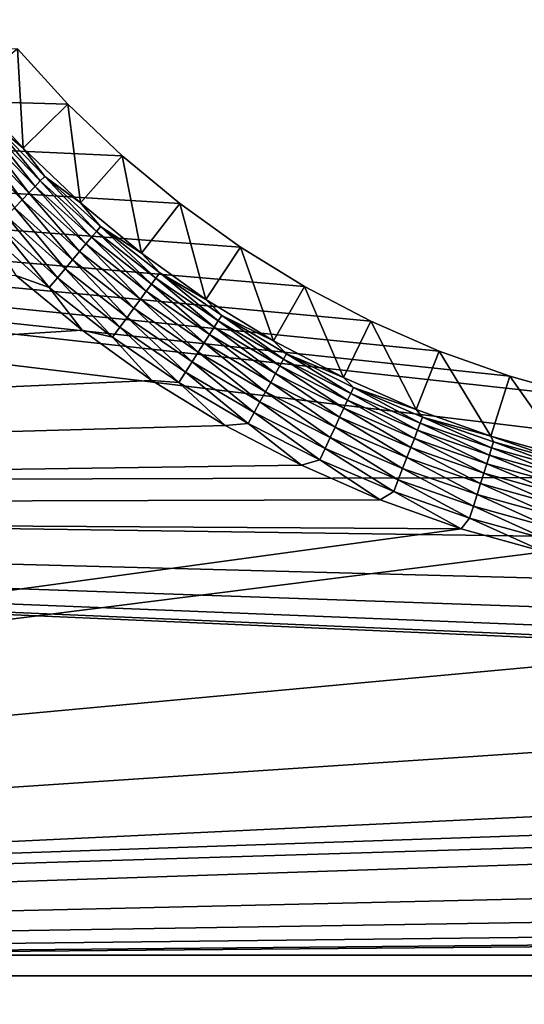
# Model space of a CAD drawing. Extents: x -320 to 320, y -695 to 695.
# Tile 124 of 169: x -157 to -135, y 492 to 535. Entities that reach past the tile are written whole.
import ezdxf

# ---------------------------------------------------------------- set-up
doc = ezdxf.new("R2010")
doc.units = 0
doc.header["$LTSCALE"] = 50.062222
for name, color, linetype in [('1', 7, 'CONTINUOUS'), ('2', 7, 'CONTINUOUS'), ('22', 7, 'CONTINUOUS'), ('74', 7, 'CONTINUOUS')]:
    doc.layers.add(name, color=color, linetype=linetype)

msp = doc.modelspace()

# ---------------------------------------------------------------- linework, layer by layer
at = {"layer": '1', "color": 7, "linetype": 'CONTINUOUS'}
for points in [[(-285.235, 514.648), (-282.369, 535.098), (-117.239, 515.109), (-285.235, 514.648)], [(-117.239, 515.109), (-282.369, 535.098), (-132.591, 518.615), (-117.239, 515.109)], [(-132.591, 518.615), (-282.369, 535.098), (-135.743, 519.499), (-132.591, 518.615)], [(-135.743, 519.499), (-282.369, 535.098), (-138.826, 520.6), (-135.743, 519.499)], [(-138.826, 520.6), (-282.369, 535.098), (-141.824, 521.913), (-138.826, 520.6)], [(-141.824, 521.913), (-282.369, 535.098), (-144.725, 523.432), (-141.824, 521.913)], [(-144.725, 523.432), (-282.369, 535.098), (-147.512, 525.149), (-144.725, 523.432)], [(-147.512, 525.149), (-282.369, 535.098), (-150.173, 527.056), (-147.512, 525.149)], [(-150.173, 527.056), (-282.369, 535.098), (-152.695, 529.143), (-150.173, 527.056)], [(-152.695, 529.143), (-282.369, 535.098), (-155.065, 531.401), (-152.695, 529.143)], [(-155.065, 531.401), (-282.369, 535.098), (-157.273, 533.818), (-155.065, 531.401)], [(-101.794, 512.036), (-285.235, 514.648), (-117.239, 515.109), (-101.794, 512.036)], [(-287.989, 494.182), (-285.235, 514.648), (-23.615, 503.222), (-287.989, 494.182)], [(-23.615, 503.222), (-285.235, 514.648), (-39.337, 504.106), (-23.615, 503.222)], [(-39.337, 504.106), (-285.235, 514.648), (-55.029, 505.43), (-39.337, 504.106)], [(-55.029, 505.43), (-285.235, 514.648), (-70.677, 507.194), (-55.029, 505.43)], [(-70.677, 507.194), (-285.235, 514.648), (-86.27, 509.396), (-70.677, 507.194)], [(-86.27, 509.396), (-285.235, 514.648), (-101.794, 512.036), (-86.27, 509.396)], [(-23.615, 503.222), (-7.874, 502.78), (-287.989, 494.182), (-23.615, 503.222)], [(287.989, 494.182), (-287.989, 494.182), (-7.874, 502.78), (287.989, 494.182)], [(-290.631, 473.702), (-287.989, 494.182), (290.631, 473.702), (-290.631, 473.702)], [(290.631, 473.702), (-287.989, 494.182), (287.989, 494.182), (290.631, 473.702)]]:
    msp.add_3dface(points, dxfattribs=at)
at = {"layer": '2', "color": 7, "linetype": 'CONTINUOUS'}
for points in [[(-157.341, 523.911, 11), (-278.302, 513.696, 11), (-154.444, 521.513, 11), (-157.341, 523.911, 11)], [(-154.444, 521.513, 11), (-278.302, 513.696, 11), (-151.387, 519.322, 11), (-154.444, 521.513, 11)], [(-151.387, 519.322, 11), (-278.302, 513.696, 11), (-148.184, 517.35, 11), (-151.387, 519.322, 11)], [(-148.184, 517.35, 11), (-278.302, 513.696, 11), (-144.853, 515.605, 11), (-148.184, 517.35, 11)], [(-144.853, 515.605, 11), (-278.302, 513.696, 11), (-141.407, 514.097, 11), (-144.853, 515.605, 11)], [(-141.407, 514.097, 11), (-278.302, 513.696, 11), (-137.865, 512.832, 11), (-141.407, 514.097, 11)], [(-278.302, 513.696, 11), (-281.051, 493.268, 11), (-137.865, 512.832, 11), (-278.302, 513.696, 11)], [(-281.051, 493.268, 11), (-134.244, 511.816, 11), (-137.865, 512.832, 11), (-281.051, 493.268, 11)], [(-118.701, 508.266, 11), (-134.244, 511.816, 11), (-281.051, 493.268, 11), (-118.701, 508.266, 11)], [(-103.064, 505.154, 11), (-118.701, 508.266, 11), (-281.051, 493.268, 11), (-103.064, 505.154, 11)], [(-87.345, 502.482, 11), (-103.064, 505.154, 11), (-281.051, 493.268, 11), (-87.345, 502.482, 11)], [(-71.558, 500.252, 11), (-87.345, 502.482, 11), (-281.051, 493.268, 11), (-71.558, 500.252, 11)], [(-55.715, 498.466, 11), (-71.558, 500.252, 11), (-281.051, 493.268, 11), (-55.715, 498.466, 11)], [(-39.828, 497.125, 11), (-55.715, 498.466, 11), (-281.051, 493.268, 11), (-39.828, 497.125, 11)], [(-23.909, 496.231, 11), (-39.828, 497.125, 11), (-281.051, 493.268, 11), (-23.909, 496.231, 11)], [(-7.972, 495.784, 11), (-23.909, 496.231, 11), (-281.051, 493.268, 11), (-7.972, 495.784, 11)], [(7.972, 495.784, 11), (-7.972, 495.784, 11), (-281.051, 493.268, 11), (7.972, 495.784, 11)], [(281.051, 493.268, 11), (7.972, 495.784, 11), (-281.051, 493.268, 11), (281.051, 493.268, 11)], [(283.689, 472.826, 11), (281.051, 493.268, 11), (-283.689, 472.826, 11), (283.689, 472.826, 11)], [(-283.689, 472.826, 11), (281.051, 493.268, 11), (-281.051, 493.268, 11), (-283.689, 472.826, 11)]]:
    msp.add_3dface(points, dxfattribs=at)
at = {"layer": '22', "color": 7, "linetype": 'CONTINUOUS'}
for points in [[(-157.025, 529.482, 7.965), (-157.273, 533.818), (-159.361, 532.04, 7.965), (-157.025, 529.482, 7.965)], [(-155.065, 531.401), (-157.273, 533.818), (-157.025, 529.482, 7.965), (-155.065, 531.401)], [(-154.516, 527.092, 7.965), (-155.065, 531.401), (-157.025, 529.482, 7.965), (-154.516, 527.092, 7.965)], [(-152.695, 529.143), (-155.065, 531.401), (-154.516, 527.092, 7.965), (-152.695, 529.143)], [(-151.847, 524.883, 7.965), (-152.695, 529.143), (-154.516, 527.092, 7.965), (-151.847, 524.883, 7.965)], [(-150.173, 527.056), (-152.695, 529.143), (-151.847, 524.883, 7.965), (-150.173, 527.056)], [(-149.031, 522.865, 7.965), (-150.173, 527.056), (-151.847, 524.883, 7.965), (-149.031, 522.865, 7.965)], [(-147.512, 525.149), (-150.173, 527.056), (-149.031, 522.865, 7.965), (-147.512, 525.149)], [(-146.081, 521.048, 7.965), (-147.512, 525.149), (-149.031, 522.865, 7.965), (-146.081, 521.048, 7.965)], [(-144.725, 523.432), (-147.512, 525.149), (-146.081, 521.048, 7.965), (-144.725, 523.432)], [(-143.011, 519.441, 7.965), (-144.725, 523.432), (-146.081, 521.048, 7.965), (-143.011, 519.441, 7.965)], [(-141.824, 521.913), (-144.725, 523.432), (-143.011, 519.441, 7.965), (-141.824, 521.913)], [(-139.838, 518.051, 7.965), (-141.824, 521.913), (-143.011, 519.441, 7.965), (-139.838, 518.051, 7.965)], [(-138.826, 520.6), (-141.824, 521.913), (-139.838, 518.051, 7.965), (-138.826, 520.6)], [(-136.575, 516.886, 7.965), (-138.826, 520.6), (-139.838, 518.051, 7.965), (-136.575, 516.886, 7.965)], [(-135.743, 519.499), (-138.826, 520.6), (-136.575, 516.886, 7.965), (-135.743, 519.499)], [(-133.239, 515.95, 7.965), (-135.743, 519.499), (-136.575, 516.886, 7.965), (-133.239, 515.95, 7.965)], [(-132.591, 518.615), (-135.743, 519.499), (-133.239, 515.95, 7.965), (-132.591, 518.615)]]:
    msp.add_3dface(points, dxfattribs=at)
at = {"layer": '74', "color": 7, "linetype": 'CONTINUOUS'}
for points in [[(-157.025, 529.482, 7.965), (-159.361, 532.04, 7.965), (-158.372, 530.598, 8.476), (-157.025, 529.482, 7.965)], [(-158.821, 530.187, 9.408), (-156.499, 527.806, 9.408), (-158.575, 530.412, 8.961), (-158.821, 530.187, 9.408)], [(-158.575, 530.412, 8.961), (-156.268, 528.047, 8.961), (-158.372, 530.598, 8.476), (-158.575, 530.412, 8.961)], [(-158.575, 530.412, 8.961), (-156.499, 527.806, 9.408), (-156.268, 528.047, 8.961), (-158.575, 530.412, 8.961)], [(-157.025, 529.482, 7.965), (-158.372, 530.598, 8.476), (-156.077, 528.245, 8.476), (-157.025, 529.482, 7.965)], [(-158.372, 530.598, 8.476), (-156.268, 528.047, 8.961), (-156.077, 528.245, 8.476), (-158.372, 530.598, 8.476)], [(-159.426, 529.635, 10.162), (-157.066, 527.215, 10.162), (-159.107, 529.927, 9.811), (-159.426, 529.635, 10.162)], [(-159.107, 529.927, 9.811), (-156.766, 527.528, 9.811), (-158.821, 530.187, 9.408), (-159.107, 529.927, 9.811)], [(-159.107, 529.927, 9.811), (-157.066, 527.215, 10.162), (-156.766, 527.528, 9.811), (-159.107, 529.927, 9.811)], [(-158.821, 530.187, 9.408), (-156.766, 527.528, 9.811), (-156.499, 527.806, 9.408), (-158.821, 530.187, 9.408)], [(-159.426, 529.635, 10.162), (-157.394, 526.874, 10.458), (-157.066, 527.215, 10.162), (-159.426, 529.635, 10.162)], [(-154.516, 527.092, 7.965), (-157.025, 529.482, 7.965), (-156.077, 528.245, 8.476), (-154.516, 527.092, 7.965)], [(-156.499, 527.806, 9.408), (-154.025, 525.583, 9.408), (-156.268, 528.047, 8.961), (-156.499, 527.806, 9.408)], [(-156.268, 528.047, 8.961), (-153.81, 525.838, 8.961), (-156.077, 528.245, 8.476), (-156.268, 528.047, 8.961)], [(-156.268, 528.047, 8.961), (-154.025, 525.583, 9.408), (-153.81, 525.838, 8.961), (-156.268, 528.047, 8.961)], [(-154.516, 527.092, 7.965), (-156.077, 528.245, 8.476), (-153.633, 526.049, 8.476), (-154.516, 527.092, 7.965)], [(-156.077, 528.245, 8.476), (-153.81, 525.838, 8.961), (-153.633, 526.049, 8.476), (-156.077, 528.245, 8.476)], [(-156.766, 527.528, 9.811), (-154.273, 525.287, 9.811), (-156.499, 527.806, 9.408), (-156.766, 527.528, 9.811)], [(-156.499, 527.806, 9.408), (-154.273, 525.287, 9.811), (-154.025, 525.583, 9.408), (-156.499, 527.806, 9.408)], [(-157.394, 526.874, 10.458), (-154.856, 524.594, 10.458), (-157.066, 527.215, 10.162), (-157.394, 526.874, 10.458)], [(-157.066, 527.215, 10.162), (-154.552, 524.956, 10.162), (-156.766, 527.528, 9.811), (-157.066, 527.215, 10.162)], [(-157.066, 527.215, 10.162), (-154.856, 524.594, 10.458), (-154.552, 524.956, 10.162), (-157.066, 527.215, 10.162)], [(-156.766, 527.528, 9.811), (-154.552, 524.956, 10.162), (-154.273, 525.287, 9.811), (-156.766, 527.528, 9.811)], [(-157.744, 526.509, 10.692), (-155.182, 524.206, 10.692), (-157.394, 526.874, 10.458), (-157.744, 526.509, 10.692)], [(-157.394, 526.874, 10.458), (-155.182, 524.206, 10.692), (-154.856, 524.594, 10.458), (-157.394, 526.874, 10.458)], [(-151.847, 524.883, 7.965), (-154.516, 527.092, 7.965), (-153.633, 526.049, 8.476), (-151.847, 524.883, 7.965)], [(-158.112, 526.125, 10.862), (-155.524, 523.8, 10.862), (-157.744, 526.509, 10.692), (-158.112, 526.125, 10.862)], [(-157.744, 526.509, 10.692), (-155.524, 523.8, 10.862), (-155.182, 524.206, 10.692), (-157.744, 526.509, 10.692)], [(-158.492, 525.73, 10.965), (-155.877, 523.38, 10.965), (-158.112, 526.125, 10.862), (-158.492, 525.73, 10.965)], [(-158.112, 526.125, 10.862), (-155.877, 523.38, 10.965), (-155.524, 523.8, 10.862), (-158.112, 526.125, 10.862)], [(-153.81, 525.838, 8.961), (-151.212, 523.796, 8.961), (-153.633, 526.049, 8.476), (-153.81, 525.838, 8.961)], [(-151.847, 524.883, 7.965), (-153.633, 526.049, 8.476), (-151.049, 524.018, 8.476), (-151.847, 524.883, 7.965)], [(-153.633, 526.049, 8.476), (-151.212, 523.796, 8.961), (-151.049, 524.018, 8.476), (-153.633, 526.049, 8.476)], [(-158.492, 525.73, 10.965), (-157.341, 523.911, 11), (-155.877, 523.38, 10.965), (-158.492, 525.73, 10.965)], [(-154.273, 525.287, 9.811), (-151.638, 523.216, 9.811), (-154.025, 525.583, 9.408), (-154.273, 525.287, 9.811)], [(-154.025, 525.583, 9.408), (-151.41, 523.527, 9.408), (-153.81, 525.838, 8.961), (-154.025, 525.583, 9.408)], [(-154.025, 525.583, 9.408), (-151.638, 523.216, 9.811), (-151.41, 523.527, 9.408), (-154.025, 525.583, 9.408)], [(-153.81, 525.838, 8.961), (-151.41, 523.527, 9.408), (-151.212, 523.796, 8.961), (-153.81, 525.838, 8.961)], [(-154.552, 524.956, 10.162), (-151.894, 522.867, 10.162), (-154.273, 525.287, 9.811), (-154.552, 524.956, 10.162)], [(-154.273, 525.287, 9.811), (-151.894, 522.867, 10.162), (-151.638, 523.216, 9.811), (-154.273, 525.287, 9.811)], [(-155.182, 524.206, 10.692), (-152.474, 522.078, 10.692), (-154.856, 524.594, 10.458), (-155.182, 524.206, 10.692)], [(-154.856, 524.594, 10.458), (-152.175, 522.486, 10.458), (-154.552, 524.956, 10.162), (-154.856, 524.594, 10.458)], [(-154.856, 524.594, 10.458), (-152.474, 522.078, 10.692), (-152.175, 522.486, 10.458), (-154.856, 524.594, 10.458)], [(-154.552, 524.956, 10.162), (-152.175, 522.486, 10.458), (-151.894, 522.867, 10.162), (-154.552, 524.956, 10.162)], [(-149.031, 522.865, 7.965), (-151.847, 524.883, 7.965), (-151.049, 524.018, 8.476), (-149.031, 522.865, 7.965)], [(-155.524, 523.8, 10.862), (-152.788, 521.649, 10.862), (-155.182, 524.206, 10.692), (-155.524, 523.8, 10.862)], [(-155.182, 524.206, 10.692), (-152.788, 521.649, 10.862), (-152.474, 522.078, 10.692), (-155.182, 524.206, 10.692)], [(-157.341, 523.911, 11), (-154.444, 521.513, 11), (-155.877, 523.38, 10.965), (-157.341, 523.911, 11)], [(-155.877, 523.38, 10.965), (-153.113, 521.207, 10.965), (-155.524, 523.8, 10.862), (-155.877, 523.38, 10.965)], [(-155.524, 523.8, 10.862), (-153.113, 521.207, 10.965), (-152.788, 521.649, 10.862), (-155.524, 523.8, 10.862)], [(-151.41, 523.527, 9.408), (-148.665, 521.648, 9.408), (-151.212, 523.796, 8.961), (-151.41, 523.527, 9.408)], [(-151.212, 523.796, 8.961), (-148.486, 521.929, 8.961), (-151.049, 524.018, 8.476), (-151.212, 523.796, 8.961)], [(-151.212, 523.796, 8.961), (-148.665, 521.648, 9.408), (-148.486, 521.929, 8.961), (-151.212, 523.796, 8.961)], [(-149.031, 522.865, 7.965), (-151.049, 524.018, 8.476), (-148.338, 522.161, 8.476), (-149.031, 522.865, 7.965)], [(-151.049, 524.018, 8.476), (-148.486, 521.929, 8.961), (-148.338, 522.161, 8.476), (-151.049, 524.018, 8.476)], [(-155.877, 523.38, 10.965), (-154.444, 521.513, 11), (-153.113, 521.207, 10.965), (-155.877, 523.38, 10.965)], [(-151.638, 523.216, 9.811), (-148.873, 521.322, 9.811), (-151.41, 523.527, 9.408), (-151.638, 523.216, 9.811)], [(-151.41, 523.527, 9.408), (-148.873, 521.322, 9.811), (-148.665, 521.648, 9.408), (-151.41, 523.527, 9.408)], [(-151.894, 522.867, 10.162), (-149.106, 520.957, 10.162), (-151.638, 523.216, 9.811), (-151.894, 522.867, 10.162)], [(-151.638, 523.216, 9.811), (-149.106, 520.957, 10.162), (-148.873, 521.322, 9.811), (-151.638, 523.216, 9.811)], [(-152.474, 522.078, 10.692), (-149.632, 520.131, 10.692), (-152.175, 522.486, 10.458), (-152.474, 522.078, 10.692)], [(-152.175, 522.486, 10.458), (-149.36, 520.558, 10.458), (-151.894, 522.867, 10.162), (-152.175, 522.486, 10.458)], [(-152.175, 522.486, 10.458), (-149.632, 520.131, 10.692), (-149.36, 520.558, 10.458), (-152.175, 522.486, 10.458)], [(-151.894, 522.867, 10.162), (-149.36, 520.558, 10.458), (-149.106, 520.957, 10.162), (-151.894, 522.867, 10.162)], [(-146.081, 521.048, 7.965), (-149.031, 522.865, 7.965), (-148.338, 522.161, 8.476), (-146.081, 521.048, 7.965)], [(-152.788, 521.649, 10.862), (-149.918, 519.683, 10.862), (-152.474, 522.078, 10.692), (-152.788, 521.649, 10.862)], [(-152.474, 522.078, 10.692), (-149.918, 519.683, 10.862), (-149.632, 520.131, 10.692), (-152.474, 522.078, 10.692)], [(-148.486, 521.929, 8.961), (-145.643, 520.245, 8.961), (-148.338, 522.161, 8.476), (-148.486, 521.929, 8.961)], [(-146.081, 521.048, 7.965), (-148.338, 522.161, 8.476), (-145.51, 520.487, 8.476), (-146.081, 521.048, 7.965)], [(-148.338, 522.161, 8.476), (-145.643, 520.245, 8.961), (-145.51, 520.487, 8.476), (-148.338, 522.161, 8.476)], [(-153.113, 521.207, 10.965), (-150.212, 519.221, 10.965), (-152.788, 521.649, 10.862), (-153.113, 521.207, 10.965)], [(-152.788, 521.649, 10.862), (-150.212, 519.221, 10.965), (-149.918, 519.683, 10.862), (-152.788, 521.649, 10.862)], [(-148.873, 521.322, 9.811), (-145.989, 519.615, 9.811), (-148.665, 521.648, 9.408), (-148.873, 521.322, 9.811)], [(-148.665, 521.648, 9.408), (-145.803, 519.953, 9.408), (-148.486, 521.929, 8.961), (-148.665, 521.648, 9.408)], [(-148.665, 521.648, 9.408), (-145.989, 519.615, 9.811), (-145.803, 519.953, 9.408), (-148.665, 521.648, 9.408)], [(-148.486, 521.929, 8.961), (-145.803, 519.953, 9.408), (-145.643, 520.245, 8.961), (-148.486, 521.929, 8.961)], [(-154.444, 521.513, 11), (-151.387, 519.322, 11), (-153.113, 521.207, 10.965), (-154.444, 521.513, 11)], [(-153.113, 521.207, 10.965), (-151.387, 519.322, 11), (-150.212, 519.221, 10.965), (-153.113, 521.207, 10.965)], [(-149.106, 520.957, 10.162), (-146.197, 519.235, 10.162), (-148.873, 521.322, 9.811), (-149.106, 520.957, 10.162)], [(-148.873, 521.322, 9.811), (-146.197, 519.235, 10.162), (-145.989, 519.615, 9.811), (-148.873, 521.322, 9.811)], [(-149.36, 520.558, 10.458), (-146.425, 518.82, 10.458), (-149.106, 520.957, 10.162), (-149.36, 520.558, 10.458)], [(-149.106, 520.957, 10.162), (-146.425, 518.82, 10.458), (-146.197, 519.235, 10.162), (-149.106, 520.957, 10.162)], [(-143.011, 519.441, 7.965), (-146.081, 521.048, 7.965), (-145.51, 520.487, 8.476), (-143.011, 519.441, 7.965)], [(-149.632, 520.131, 10.692), (-146.668, 518.376, 10.692), (-149.36, 520.558, 10.458), (-149.632, 520.131, 10.692)], [(-149.36, 520.558, 10.458), (-146.668, 518.376, 10.692), (-146.425, 518.82, 10.458), (-149.36, 520.558, 10.458)], [(-145.643, 520.245, 8.961), (-142.695, 518.752, 8.961), (-145.51, 520.487, 8.476), (-145.643, 520.245, 8.961)], [(-143.011, 519.441, 7.965), (-145.51, 520.487, 8.476), (-142.579, 519.002, 8.476), (-143.011, 519.441, 7.965)], [(-145.51, 520.487, 8.476), (-142.695, 518.752, 8.961), (-142.579, 519.002, 8.476), (-145.51, 520.487, 8.476)], [(-149.918, 519.683, 10.862), (-146.924, 517.91, 10.862), (-149.632, 520.131, 10.692), (-149.918, 519.683, 10.862)], [(-149.632, 520.131, 10.692), (-146.924, 517.91, 10.862), (-146.668, 518.376, 10.692), (-149.632, 520.131, 10.692)], [(-145.989, 519.615, 9.811), (-142.999, 518.1, 9.811), (-145.803, 519.953, 9.408), (-145.989, 519.615, 9.811)], [(-145.803, 519.953, 9.408), (-142.836, 518.45, 9.408), (-145.643, 520.245, 8.961), (-145.803, 519.953, 9.408)], [(-145.803, 519.953, 9.408), (-142.999, 518.1, 9.811), (-142.836, 518.45, 9.408), (-145.803, 519.953, 9.408)], [(-145.643, 520.245, 8.961), (-142.836, 518.45, 9.408), (-142.695, 518.752, 8.961), (-145.643, 520.245, 8.961)], [(-150.212, 519.221, 10.965), (-147.187, 517.43, 10.965), (-149.918, 519.683, 10.862), (-150.212, 519.221, 10.965)], [(-149.918, 519.683, 10.862), (-147.187, 517.43, 10.965), (-146.924, 517.91, 10.862), (-149.918, 519.683, 10.862)], [(-146.197, 519.235, 10.162), (-143.182, 517.708, 10.162), (-145.989, 519.615, 9.811), (-146.197, 519.235, 10.162)], [(-145.989, 519.615, 9.811), (-143.182, 517.708, 10.162), (-142.999, 518.1, 9.811), (-145.989, 519.615, 9.811)], [(-139.838, 518.051, 7.965), (-143.011, 519.441, 7.965), (-142.579, 519.002, 8.476), (-139.838, 518.051, 7.965)], [(-151.387, 519.322, 11), (-148.184, 517.35, 11), (-150.212, 519.221, 10.965), (-151.387, 519.322, 11)], [(-150.212, 519.221, 10.965), (-148.184, 517.35, 11), (-147.187, 517.43, 10.965), (-150.212, 519.221, 10.965)], [(-146.425, 518.82, 10.458), (-143.381, 517.279, 10.458), (-146.197, 519.235, 10.162), (-146.425, 518.82, 10.458)], [(-146.197, 519.235, 10.162), (-143.381, 517.279, 10.458), (-143.182, 517.708, 10.162), (-146.197, 519.235, 10.162)], [(-142.695, 518.752, 8.961), (-139.655, 517.456, 8.961), (-142.579, 519.002, 8.476), (-142.695, 518.752, 8.961)], [(-139.838, 518.051, 7.965), (-142.579, 519.002, 8.476), (-139.556, 517.713, 8.476), (-139.838, 518.051, 7.965)], [(-142.579, 519.002, 8.476), (-139.655, 517.456, 8.961), (-139.556, 517.713, 8.476), (-142.579, 519.002, 8.476)], [(-146.668, 518.376, 10.692), (-143.595, 516.82, 10.692), (-146.425, 518.82, 10.458), (-146.668, 518.376, 10.692)], [(-146.425, 518.82, 10.458), (-143.595, 516.82, 10.692), (-143.381, 517.279, 10.458), (-146.425, 518.82, 10.458)], [(-142.836, 518.45, 9.408), (-139.776, 517.145, 9.408), (-142.695, 518.752, 8.961), (-142.836, 518.45, 9.408)], [(-142.695, 518.752, 8.961), (-139.776, 517.145, 9.408), (-139.655, 517.456, 8.961), (-142.695, 518.752, 8.961)], [(-146.924, 517.91, 10.862), (-143.819, 516.338, 10.862), (-146.668, 518.376, 10.692), (-146.924, 517.91, 10.862)], [(-146.668, 518.376, 10.692), (-143.819, 516.338, 10.862), (-143.595, 516.82, 10.692), (-146.668, 518.376, 10.692)], [(-142.999, 518.1, 9.811), (-139.916, 516.785, 9.811), (-142.836, 518.45, 9.408), (-142.999, 518.1, 9.811)], [(-142.836, 518.45, 9.408), (-139.916, 516.785, 9.811), (-139.776, 517.145, 9.408), (-142.836, 518.45, 9.408)], [(-147.187, 517.43, 10.965), (-144.051, 515.841, 10.965), (-146.924, 517.91, 10.862), (-147.187, 517.43, 10.965)], [(-146.924, 517.91, 10.862), (-144.051, 515.841, 10.965), (-143.819, 516.338, 10.862), (-146.924, 517.91, 10.862)], [(-143.381, 517.279, 10.458), (-140.243, 515.941, 10.458), (-143.182, 517.708, 10.162), (-143.381, 517.279, 10.458)], [(-143.182, 517.708, 10.162), (-140.072, 516.382, 10.162), (-142.999, 518.1, 9.811), (-143.182, 517.708, 10.162)], [(-143.182, 517.708, 10.162), (-140.243, 515.941, 10.458), (-140.072, 516.382, 10.162), (-143.182, 517.708, 10.162)], [(-142.999, 518.1, 9.811), (-140.072, 516.382, 10.162), (-139.916, 516.785, 9.811), (-142.999, 518.1, 9.811)], [(-136.575, 516.886, 7.965), (-139.838, 518.051, 7.965), (-139.556, 517.713, 8.476), (-136.575, 516.886, 7.965)], [(-139.655, 517.456, 8.961), (-136.537, 516.363, 8.961), (-139.556, 517.713, 8.476), (-139.655, 517.456, 8.961)], [(-136.575, 516.886, 7.965), (-139.556, 517.713, 8.476), (-136.455, 516.626, 8.476), (-136.575, 516.886, 7.965)], [(-139.556, 517.713, 8.476), (-136.537, 516.363, 8.961), (-136.455, 516.626, 8.476), (-139.556, 517.713, 8.476)], [(-148.184, 517.35, 11), (-144.853, 515.605, 11), (-147.187, 517.43, 10.965), (-148.184, 517.35, 11)], [(-147.187, 517.43, 10.965), (-144.853, 515.605, 11), (-144.051, 515.841, 10.965), (-147.187, 517.43, 10.965)], [(-143.595, 516.82, 10.692), (-140.427, 515.469, 10.692), (-143.381, 517.279, 10.458), (-143.595, 516.82, 10.692)], [(-143.381, 517.279, 10.458), (-140.427, 515.469, 10.692), (-140.243, 515.941, 10.458), (-143.381, 517.279, 10.458)], [(-139.776, 517.145, 9.408), (-136.637, 516.045, 9.408), (-139.655, 517.456, 8.961), (-139.776, 517.145, 9.408)], [(-139.655, 517.456, 8.961), (-136.637, 516.045, 9.408), (-136.537, 516.363, 8.961), (-139.655, 517.456, 8.961)], [(-139.916, 516.785, 9.811), (-136.753, 515.676, 9.811), (-139.776, 517.145, 9.408), (-139.916, 516.785, 9.811)], [(-139.776, 517.145, 9.408), (-136.753, 515.676, 9.811), (-136.637, 516.045, 9.408), (-139.776, 517.145, 9.408)], [(-133.239, 515.95, 7.965), (-136.575, 516.886, 7.965), (-133.289, 515.745, 8.476), (-133.239, 515.95, 7.965)], [(-133.289, 515.745, 8.476), (-136.575, 516.886, 7.965), (-136.455, 516.626, 8.476), (-133.289, 515.745, 8.476)], [(-143.819, 516.338, 10.862), (-140.619, 514.974, 10.862), (-143.595, 516.82, 10.692), (-143.819, 516.338, 10.862)], [(-143.595, 516.82, 10.692), (-140.619, 514.974, 10.862), (-140.427, 515.469, 10.692), (-143.595, 516.82, 10.692)], [(-140.072, 516.382, 10.162), (-136.883, 515.263, 10.162), (-139.916, 516.785, 9.811), (-140.072, 516.382, 10.162)], [(-139.916, 516.785, 9.811), (-136.883, 515.263, 10.162), (-136.753, 515.676, 9.811), (-139.916, 516.785, 9.811)], [(-136.537, 516.363, 8.961), (-133.354, 515.477, 8.961), (-136.455, 516.626, 8.476), (-136.537, 516.363, 8.961)], [(-133.354, 515.477, 8.961), (-133.289, 515.745, 8.476), (-136.455, 516.626, 8.476), (-133.354, 515.477, 8.961)], [(-144.051, 515.841, 10.965), (-140.817, 514.462, 10.965), (-143.819, 516.338, 10.862), (-144.051, 515.841, 10.965)], [(-143.819, 516.338, 10.862), (-140.817, 514.462, 10.965), (-140.619, 514.974, 10.862), (-143.819, 516.338, 10.862)], [(-140.243, 515.941, 10.458), (-137.024, 514.812, 10.458), (-140.072, 516.382, 10.162), (-140.243, 515.941, 10.458)], [(-140.072, 516.382, 10.162), (-137.024, 514.812, 10.458), (-136.883, 515.263, 10.162), (-140.072, 516.382, 10.162)], [(-136.753, 515.676, 9.811), (-133.524, 514.778, 9.811), (-136.637, 516.045, 9.408), (-136.753, 515.676, 9.811)], [(-136.637, 516.045, 9.408), (-133.433, 515.153, 9.408), (-136.537, 516.363, 8.961), (-136.637, 516.045, 9.408)], [(-133.524, 514.778, 9.811), (-133.433, 515.153, 9.408), (-136.637, 516.045, 9.408), (-133.524, 514.778, 9.811)], [(-133.433, 515.153, 9.408), (-133.354, 515.477, 8.961), (-136.537, 516.363, 8.961), (-133.433, 515.153, 9.408)], [(-144.853, 515.605, 11), (-141.407, 514.097, 11), (-144.051, 515.841, 10.965), (-144.853, 515.605, 11)], [(-144.051, 515.841, 10.965), (-141.407, 514.097, 11), (-140.817, 514.462, 10.965), (-144.051, 515.841, 10.965)], [(-140.427, 515.469, 10.692), (-137.176, 514.329, 10.692), (-140.243, 515.941, 10.458), (-140.427, 515.469, 10.692)], [(-140.243, 515.941, 10.458), (-137.176, 514.329, 10.692), (-137.024, 514.812, 10.458), (-140.243, 515.941, 10.458)], [(-136.883, 515.263, 10.162), (-133.626, 514.357, 10.162), (-136.753, 515.676, 9.811), (-136.883, 515.263, 10.162)], [(-133.626, 514.357, 10.162), (-133.524, 514.778, 9.811), (-136.753, 515.676, 9.811), (-133.626, 514.357, 10.162)], [(-140.619, 514.974, 10.862), (-137.335, 513.822, 10.862), (-140.427, 515.469, 10.692), (-140.619, 514.974, 10.862)], [(-140.427, 515.469, 10.692), (-137.335, 513.822, 10.862), (-137.176, 514.329, 10.692), (-140.427, 515.469, 10.692)], [(-137.024, 514.812, 10.458), (-133.738, 513.897, 10.458), (-136.883, 515.263, 10.162), (-137.024, 514.812, 10.458)], [(-133.738, 513.897, 10.458), (-133.626, 514.357, 10.162), (-136.883, 515.263, 10.162), (-133.738, 513.897, 10.458)], [(-140.817, 514.462, 10.965), (-137.499, 513.299, 10.965), (-140.619, 514.974, 10.862), (-140.817, 514.462, 10.965)], [(-140.619, 514.974, 10.862), (-137.499, 513.299, 10.965), (-137.335, 513.822, 10.862), (-140.619, 514.974, 10.862)], [(-137.176, 514.329, 10.692), (-133.858, 513.405, 10.692), (-137.024, 514.812, 10.458), (-137.176, 514.329, 10.692)], [(-133.858, 513.405, 10.692), (-133.738, 513.897, 10.458), (-137.024, 514.812, 10.458), (-133.858, 513.405, 10.692)], [(-141.407, 514.097, 11), (-137.865, 512.832, 11), (-140.817, 514.462, 10.965), (-141.407, 514.097, 11)], [(-140.817, 514.462, 10.965), (-137.865, 512.832, 11), (-137.499, 513.299, 10.965), (-140.817, 514.462, 10.965)], [(-137.335, 513.822, 10.862), (-133.983, 512.889, 10.862), (-137.176, 514.329, 10.692), (-137.335, 513.822, 10.862)], [(-133.983, 512.889, 10.862), (-133.858, 513.405, 10.692), (-137.176, 514.329, 10.692), (-133.983, 512.889, 10.862)], [(-137.499, 513.299, 10.965), (-134.113, 512.357, 10.965), (-137.335, 513.822, 10.862), (-137.499, 513.299, 10.965)], [(-134.113, 512.357, 10.965), (-133.983, 512.889, 10.862), (-137.335, 513.822, 10.862), (-134.113, 512.357, 10.965)], [(-137.865, 512.832, 11), (-134.244, 511.816, 11), (-137.499, 513.299, 10.965), (-137.865, 512.832, 11)], [(-134.244, 511.816, 11), (-134.113, 512.357, 10.965), (-137.499, 513.299, 10.965), (-134.244, 511.816, 11)]]:
    msp.add_3dface(points, dxfattribs=at)

doc.saveas('drawing.dxf')
